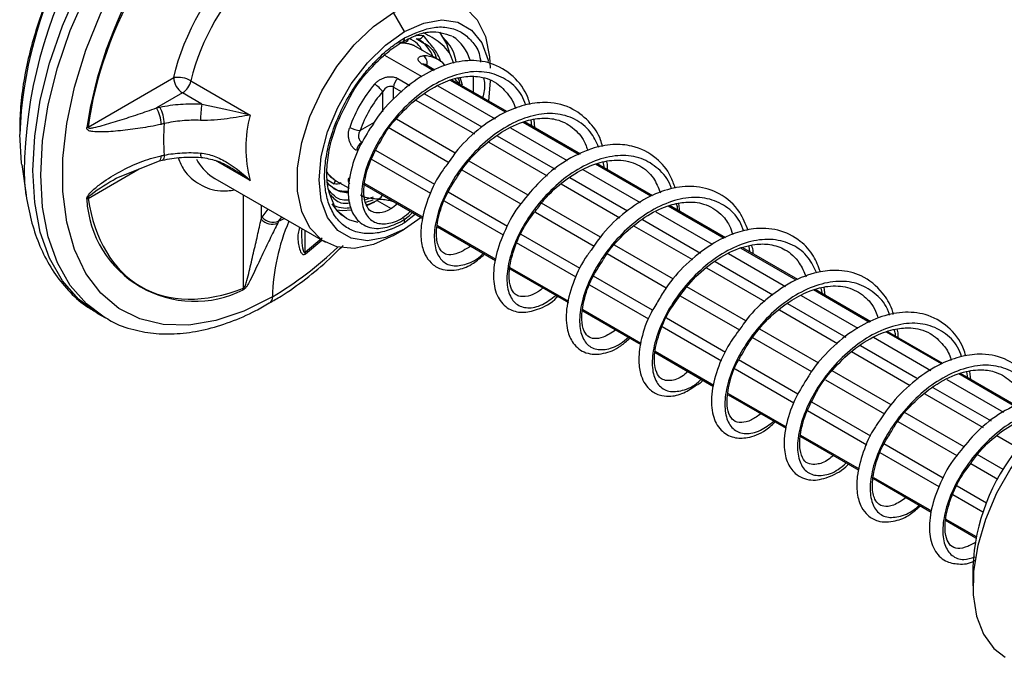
# Model space of a CAD drawing. Header units: millimetres. Extents: x 25 to 1092, y 25 to 838.
# Tile 31 of 60: x 204 to 267, y 766 to 807. Entities that reach past the tile are written whole.
import ezdxf

# ---------------------------------------------------------------- set-up
doc = ezdxf.new("R2010")
doc.units = ezdxf.units.MM
doc.header["$LTSCALE"] = 4

msp = doc.modelspace()

# ---------------------------------------------------------------- linework, layer by layer
for p, q in [((228.441, 806.054), (227.734, 807.278)), ((229.188, 805.815), (229.645, 805.804)), ((230.587, 804.26), (229.037, 805.155)), ((229.185, 805.61), (229.681, 805.316)), ((227.156, 804.55), (229.539, 803.174)), ((230.297, 803.542), (229.58, 803.955)), ((230.38, 803.582), (229.751, 803.945)), ((232.836, 803.222), (232.84, 802.162)), ((208.153, 799.933), (213.641, 803.101)), ((214.747, 802.896), (218.54, 800.706)), ((228.009, 803.048), (228.777, 802.605)), ((230.573, 802.577), (234.239, 800.461)), ((234.911, 800.878), (231.377, 802.918)), ((234.985, 800.924), (231.478, 802.948)), ((232.14, 802.609), (232.008, 803.109)), ((233.921, 802.889), (233.816, 801.598)), ((214.207, 802.122), (212.55, 801.165)), ((215.448, 801.405), (214.207, 802.122)), ((227.027, 802.2), (227.027, 800.914)), ((227.734, 802.491), (228.252, 802.192)), ((227.734, 801.723), (227.734, 802.491)), ((229.709, 802.067), (233.395, 799.939)), ((229.166, 801.664), (232.914, 799.501)), ((212.55, 801.165), (212.759, 801.211)), ((226.482, 800.228), (225.59, 799.713)), ((231.687, 798.26), (227.911, 800.44)), ((239.621, 798.159), (236.039, 800.227)), ((239.704, 798.199), (236.128, 800.264)), ((236.59, 799.997), (236.541, 800.387)), ((236.782, 799.886), (236.734, 800.41)), ((227.38, 799.93), (231.217, 797.714)), ((235.234, 799.887), (238.863, 797.791)), ((233.833, 798.971), (237.569, 796.814)), ((234.374, 799.374), (238.087, 797.23)), ((230.386, 796.245), (226.593, 798.435)), ((203.914, 797.527), (204.191, 795.571)), ((209.893, 796.636), (212.723, 797.771)), ((212.723, 797.771), (212.927, 797.816)), ((218.54, 796.516), (216.329, 797.793)), ((230.113, 795.687), (226.306, 797.885)), ((236.358, 795.563), (232.578, 797.745)), ((244.219, 795.504), (240.681, 797.547)), ((244.315, 795.538), (240.776, 797.581)), ((241.254, 797.304), (241.168, 797.706)), ((208.153, 795.36), (211.43, 797.252)), ((232.113, 797.197), (235.89, 795.017)), ((239.862, 797.215), (243.54, 795.091)), ((216.11, 796.749), (216.288, 796.638)), ((216.288, 796.638), (223.359, 792.556)), ((223.438, 796.599), (223.927, 796.291)), ((224.037, 796.494), (224.877, 796.009)), ((225.878, 796.229), (229.61, 794.075)), ((225.882, 796.315), (229.63, 794.152)), ((238.473, 796.292), (242.22, 794.128)), ((239.017, 796.693), (242.711, 794.561)), ((235.023, 793.568), (231.228, 795.759)), ((218.117, 789.606), (218.117, 795.582)), ((226.418, 795.445), (225.909, 795.263)), ((225.951, 795.113), (226.424, 795.282)), ((225.98, 794.892), (226.53, 795.154)), ((226.673, 795.234), (227.58, 794.711)), ((227.837, 795.097), (227.828, 795.103)), ((227.837, 795.097), (229.609, 794.074)), ((234.768, 793), (230.991, 795.181)), ((240.996, 792.886), (237.219, 795.066)), ((246.077, 794.52), (246.009, 795.035)), ((219.248, 794.929), (219.248, 794.031)), ((219.313, 794.16), (219.697, 794.67)), ((229.127, 794.353), (228.441, 793.805)), ((236.82, 794.48), (240.578, 792.31)), ((244.547, 794.51), (248.156, 792.427)), ((248.917, 792.793), (245.322, 794.868)), ((249, 792.833), (245.407, 794.907)), ((219.248, 794.031), (219.313, 794.16)), ((220.368, 793.904), (220.563, 794.17)), ((229.507, 794.134), (228.441, 793.397)), ((243.677, 794.003), (247.403, 791.852)), ((222.077, 791.892), (222.077, 793.296)), ((227.734, 792.989), (228.441, 793.397)), ((230.543, 793.536), (234.265, 791.387)), ((230.543, 793.536), (234.265, 791.387)), ((230.556, 793.617), (234.274, 791.471)), ((243.147, 793.594), (246.878, 791.439)), ((223.147, 792.81), (222.077, 791.892)), ((222.084, 791.813), (223.141, 792.682)), ((239.424, 790.312), (235.619, 792.509)), ((239.695, 790.871), (235.904, 793.06)), ((241.418, 791.826), (245.199, 789.643)), ((245.669, 790.188), (241.889, 792.37)), ((249.189, 791.83), (252.855, 789.714)), ((253.532, 790.128), (250.015, 792.159)), ((253.628, 790.161), (250.117, 792.188)), ((250.555, 791.935), (250.509, 792.302)), ((248.336, 791.314), (252.035, 789.178)), ((235.183, 790.857), (238.93, 788.694)), ((235.183, 790.857), (238.93, 788.694)), ((235.185, 790.945), (238.949, 788.772)), ((247.781, 790.918), (251.522, 788.759)), ((244.33, 788.196), (240.533, 790.388)), ((244.081, 787.624), (240.302, 789.805)), ((250.3, 787.515), (246.526, 789.694)), ((258.226, 787.418), (254.629, 789.495)), ((258.308, 787.46), (254.736, 789.522)), ((255.219, 789.242), (255.138, 789.622)), ((255.391, 789.143), (255.314, 789.666)), ((246.101, 789.122), (249.888, 786.936)), ((253.847, 789.141), (257.48, 787.044)), ((239.848, 788.164), (243.575, 786.013)), ((239.848, 788.164), (243.574, 786.013)), ((239.861, 788.245), (243.585, 786.095)), ((252.455, 788.22), (256.188, 786.065)), ((252.98, 788.632), (256.706, 786.481)), ((208.757, 787.995), (209.266, 787.701)), ((249.005, 785.497), (245.213, 787.686)), ((248.741, 784.934), (244.933, 787.132)), ((254.98, 784.813), (251.2, 786.995)), ((262.831, 784.76), (259.314, 786.79)), ((262.924, 784.795), (259.411, 786.823)), ((250.724, 786.453), (254.512, 784.267)), ((258.486, 786.464), (262.168, 784.338)), ((244.496, 785.57), (248.259, 783.397)), ((257.081, 785.55), (260.839, 783.38)), ((257.652, 785.936), (261.337, 783.808)), ((244.496, 785.481), (248.241, 783.319)), ((244.496, 785.481), (248.241, 783.319)), ((253.641, 782.82), (249.84, 785.014)), ((253.39, 782.25), (249.613, 784.43)), ((259.612, 782.139), (255.829, 784.323)), ((264.521, 783.873), (264.474, 784.247)), ((264.714, 783.761), (264.661, 784.277)), ((255.41, 783.749), (259.198, 781.562)), ((263.176, 783.756), (266.804, 781.661)), ((267.55, 782.036), (263.948, 784.115)), ((267.632, 782.077), (264.033, 784.155)), ((262.292, 783.257), (266.014, 781.108)), ((249.169, 782.783), (252.889, 780.636)), ((249.169, 782.783), (252.889, 780.635)), ((249.181, 782.865), (252.898, 780.719)), ((261.769, 782.843), (265.503, 780.688)), ((258.048, 779.561), (254.251, 781.753)), ((258.315, 780.122), (254.525, 782.31)), ((264.29, 779.439), (260.512, 781.619)), ((260.041, 781.075), (263.823, 778.892)), ((253.797, 780.112), (257.545, 777.948)), ((253.797, 780.111), (257.544, 777.948)), ((253.798, 780.2), (257.564, 778.026)), ((266.387, 780.177), (267.762, 779.383)), ((262.959, 777.441), (259.154, 779.638)), ((262.693, 776.879), (258.92, 779.058)), ((266.797, 777.991), (265.136, 778.95)), ((264.72, 778.374), (266.444, 777.379)), ((258.481, 777.408), (262.189, 775.267)), ((258.481, 777.407), (262.189, 775.267)), ((258.492, 777.49), (262.196, 775.352)), ((265.721, 775.847), (263.835, 776.935)), ((265.5, 775.259), (263.564, 776.377)), ((263.116, 774.82), (265.065, 773.695)), ((263.097, 774.743), (265.049, 773.616)), ((263.097, 774.742), (265.049, 773.616)), ((264.857, 771.763), (264.857, 770.539))]:
    msp.add_line(p, q)
at = {"flags": 128}
for points in [[(208.757, 787.995), (208.756, 787.996), (207.536, 788.898), (206.508, 790.081), (205.69, 791.524), (205.095, 793.204), (204.735, 795.091), (204.614, 797.152), (204.735, 799.354), (205.095, 801.657), (205.69, 804.023), (206.508, 806.412), (207.536, 808.781), (208.756, 811.091), (210.147, 813.303), (211.685, 815.377), (213.344, 817.28), (215.095, 818.978), (216.91, 820.442), (218.756, 821.647)], [(209.184, 787.749), (208.046, 788.604), (207.018, 789.787), (206.2, 791.23), (205.605, 792.91), (205.244, 794.796), (205.123, 796.858), (205.244, 799.06), (205.605, 801.363), (206.2, 803.729), (207.018, 806.117), (208.046, 808.487), (209.265, 810.797), (210.656, 813.008), (212.194, 815.083), (213.853, 816.986), (215.605, 818.684), (217.419, 820.148), (219.265, 821.353)], [(219.972, 789.061), (218.138, 788.147), (216.338, 787.54), (214.606, 787.251), (212.973, 787.286), (211.472, 787.643), (210.128, 788.316), (208.968, 789.293), (208.013, 790.555), (207.281, 792.08), (206.785, 793.837), (206.534, 795.796), (206.534, 797.919), (206.785, 800.166), (207.281, 802.497), (208.013, 804.866), (208.968, 807.232), (210.128, 809.548), (211.472, 811.772), (212.973, 813.863), (214.606, 815.782), (216.338, 817.493), (218.138, 818.964), (219.972, 820.168)], [(227.734, 807.278), (229.02, 807.865), (230.25, 808.113), (231.37, 808.013), (232.332, 807.569), (233.092, 806.799), (233.618, 805.738), (233.887, 804.433), (233.921, 803.705)], [(227.734, 792.989), (226.447, 792.402), (225.217, 792.154), (224.097, 792.254), (223.136, 792.698), (222.375, 793.468), (221.849, 794.529), (221.58, 795.834), (221.58, 797.328), (221.849, 798.944), (222.375, 800.613), (223.136, 802.26), (224.097, 803.814), (225.217, 805.208), (226.447, 806.38), (227.734, 807.278)], [(228.441, 806.054), (229.66, 806.599), (230.819, 806.799), (231.858, 806.645), (232.725, 806.144), (233.378, 805.321), (233.784, 804.218), (233.803, 804.125)], [(228.441, 793.397), (227.221, 792.852), (226.063, 792.651), (225.024, 792.805), (224.156, 793.306), (223.503, 794.129), (223.098, 795.233), (222.961, 796.562), (223.098, 798.049), (223.503, 799.621), (224.156, 801.197), (225.024, 802.7), (226.063, 804.054), (227.221, 805.191), (228.441, 806.054)], [(231.331, 804.637), (231.136, 805.277), (230.706, 806.022)], [(228.335, 805.415), (228.337, 805.416), (228.341, 805.419)], [(203.914, 797.527), (203.9, 797.625), (203.774, 799.467)], [(213.038, 798.137), (213.031, 798.025), (213.014, 797.934), (212.987, 797.867), (212.952, 797.827), (212.928, 797.816)], [(212.724, 797.771), (212.749, 797.783), (212.785, 797.823), (212.812, 797.891), (212.83, 797.982), (212.838, 798.094)], [(204.191, 795.571), (204.068, 796.798), (204.055, 797.04)], [(223.46, 797.039), (223.527, 796.946), (223.916, 796.571)], [(223.994, 795.942), (223.628, 796.219), (223.467, 796.394)], [(223.89, 796.002), (224.195, 795.87), (224.828, 795.766)], [(224.815, 795.692), (224.337, 795.788), (223.994, 795.942)], [(224.713, 794.084), (224.159, 794.531), (223.804, 795.024)], [(224.08, 794.622), (224.455, 794.585), (225.032, 794.623)], [(225.455, 793.812), (224.922, 793.977), (224.713, 794.084)], [(268.331, 779.574), (267.274, 778.081), (266.375, 776.47), (265.665, 774.796), (265.168, 773.116), (264.902, 771.487), (264.875, 769.965), (265.088, 768.601), (265.534, 767.443), (266.198, 766.528), (266.928, 765.96)]]:
    msp.add_lwpolyline(points, dxfattribs=at)
for centre, radius, start, end in [((233.794, 796.686), 29.741, 122.42451, 179.31676), ((231.038, 798.321), 27.289, 127.80727, 177.59355), ((235.439, 795.685), 27.693, 128.76779, 171.23221), ((228.815, 799.509), 14.47, 133.53471, 166.46529), ((229.324, 805.923), 0.342, 245.98475, 339.60218), ((229.966, 803.427), 2.787, 16.39812, 56.21704), ((228.249, 803.197), 2.114, 79.69836, 94.75821), ((228.284, 805.79), 0.464, 268.64911, 337.08043), ((228.189, 805.621), 0.253, 307.03356, 5.503), ((228.201, 803.694), 2.184, 20.40745, 58.19036), ((229.71, 802.748), 1.746, 41.66157, 91.67614), ((229.332, 804.039), 0.56, 343.22971, 54.35622), ((229.654, 803.762), 0.207, 62.07933, 110.98089), ((213.89, 801.361), 1.758, 60.78813, 98.13223), ((214.869, 803.157), 1.229, 182.60548, 237.39452), ((213.525, 803.174), 1.253, 302.9246, 347.18276), ((232.934, 797.131), 8.484, 139.15825, 160.84175), ((225.729, 801.329), 1.563, 33.87883, 59.77448), ((228.516, 802.451), 0.783, 130.36585, 177.06818), ((222.394, 800.299), 7.033, 170.95194, 179.48804), ((210.603, 800.067), 2.235, 1.06786, 29.41969), ((210.746, 800.112), 2.293, 1.04692, 28.62436), ((226.428, 798.611), 8.161, 165.12728, 194.87272), ((223.977, 799.146), 10.985, 174.73165, 185.26835), ((207.864, 800.686), 0.807, 284.7884, 290.95894), ((225.696, 801.273), 1.563, 240.23052, 266.11409), ((226.118, 798.298), 0.783, 122.9312, 169.63468), ((215.893, 798.199), 0.537, 172.60896, 202.5784), ((217.959, 799.422), 3.25, 208.48013, 235.33149), ((224.085, 796.862), 0.336, 215.99811, 239.93757), ((223.391, 796.568), 0.604, 332.71399, 357.00524), ((226.482, 797.186), 1.822, 240.60718, 271.07929), ((207.617, 796.059), 0.881, 300.96663, 307.47355), ((214.976, 795.684), 6.916, 183.14645, 296.8428), ((226.674, 795.68), 0.353, 243.4116, 342.68369), ((219.952, 794.646), 0.935, 221.1365, 292.29164), ((220.018, 794.765), 0.929, 220.66032, 292.12578), ((233.006, 788.764), 13.038, 156.78132, 178.69104), ((216.367, 802.705), 9.667, 294.45055, 296.80098), ((227.75, 793.785), 0.692, 1.66971, 24.3839), ((208.452, 808.535), 22.626, 300.60602, 313.93084), ((221.478, 791.796), 0.607, 1.61509, 9.07766), ((217.363, 789.705), 0.76, 345.36302, 352.54077), ((219.485, 789.039), 0.488, 307.00283, 2.62783), ((277.731, 771.221), 12.885, 140.34815, 177.58863)]:
    msp.add_arc(centre, radius, start, end)
for points, knots in [([(218.117, 817.192), (215.624, 815.276), (213.323, 812.581), (209.749, 806.391), (208.566, 803.051), (208.153, 799.933)], [0, 0, 0, 0, 0.5, 0.5, 1, 1, 1, 1]), ([(207.361, 811.895), (206.978, 811.197), (206.44, 810.216), (205.765, 808.722), (205.246, 807.436), (204.73, 805.901), (204.3, 804.301), (203.983, 802.655), (203.789, 801.059), (203.779, 800.048), (203.774, 799.568)], [0, 0, 0, 0, 0.173414, 0.243952, 0.36047, 0.48058, 0.608565, 0.741153, 0.87713, 1, 1, 1, 1]), ([(228.441, 805.645), (229.086, 805.939), (230.078, 806.39), (231.271, 806.34), (232.096, 806.053), (232.743, 805.473), (233.21, 804.85), (233.285, 804.285), (233.311, 804.088)], [0, 0, 0, 0, 0.288663, 0.444055, 0.602745, 0.761435, 0.916827, 1, 1, 1, 1]), ([(228.337, 805.416), (228.636, 805.569), (229.232, 805.874), (230.354, 806.148), (231.02, 805.924), (231.462, 805.775)], [0, 0, 0, 0, 0.25286, 0.503735, 1, 1, 1, 1]), ([(231.589, 804.001), (231.566, 804.078), (231.402, 804.635), (230.767, 805.389), (230.01, 805.779), (229.631, 805.975)], [0, 0, 0, 0, 0.074686, 0.536648, 1, 1, 1, 1]), ([(230.755, 804.111), (230.726, 804.197), (230.604, 804.564), (230.316, 804.991), (229.94, 805.423), (229.744, 805.676), (229.645, 805.804)], [0, 0, 0, 0, 0.122072, 0.516631, 0.756313, 1, 1, 1, 1]), ([(231.747, 804.099), (231.704, 804.302), (231.555, 804.995), (231.119, 805.454), (230.81, 805.778)], [0, 0, 0, 0, 0.291855, 1, 1, 1, 1]), ([(228.441, 793.805), (228.378, 793.77), (228.253, 793.699), (228.066, 793.604), (227.879, 793.515), (227.693, 793.436), (227.406, 793.325), (227.022, 793.208), (226.544, 793.12), (226.079, 793.096), (225.476, 793.155), (224.79, 793.402), (224.124, 793.964), (223.648, 794.75), (223.373, 795.695), (223.286, 796.749), (223.373, 797.905), (223.648, 799.167), (224.124, 800.502), (224.79, 801.833), (225.476, 802.872), (226.078, 803.627), (226.544, 804.141), (227.022, 804.605), (227.447, 804.965), (227.817, 805.244), (228.128, 805.458), (228.337, 805.583), (228.441, 805.645)], [0, 0, 0, 0, 0.011674, 0.023326, 0.034972, 0.046628, 0.058309, 0.089194, 0.120101, 0.152274, 0.184469, 0.250118, 0.315768, 0.380053, 0.441772, 0.500003, 0.558234, 0.619953, 0.684238, 0.749887, 0.815537, 0.847709, 0.879904, 0.910789, 0.941696, 0.961138, 0.980548, 1, 1, 1, 1]), ([(224.869, 801.705), (224.896, 801.762), (225.269, 802.556), (226.151, 803.61), (227.324, 804.762), (227.992, 805.194), (228.337, 805.416)], [0, 0, 0, 0, 0.035177, 0.483124, 0.733214, 1, 1, 1, 1]), ([(228.436, 805.299), (228.348, 805.331), (228.256, 805.365), (228.155, 805.352), (228.151, 805.352)], [0, 0, 0, 0, 0.9635295, 1, 1, 1, 1]), ([(228.993, 805.175), (228.98, 805.18), (228.954, 805.19), (228.906, 805.207), (228.849, 805.225), (228.784, 805.242), (228.71, 805.26), (228.655, 805.271), (228.627, 805.276)], [0, 0, 0, 0, 0.1509813, 0.3076987, 0.4705904, 0.6400466, 0.816414, 1, 1, 1, 1]), ([(229.58, 804.841), (229.482, 804.993), (229.256, 805.341), (228.908, 805.512), (228.712, 805.609)], [0, 0, 0, 0, 0.434385, 1, 1, 1, 1]), ([(229.062, 805.14), (229.049, 805.148), (229.026, 805.161), (229.002, 805.17), (228.993, 805.175)], [0, 0, 0, 0, 0.5713813, 1, 1, 1, 1]), ([(229.681, 805.316), (229.751, 805.277), (230.06, 805.106), (230.37, 804.741), (230.454, 804.401), (230.473, 804.326)], [0, 0, 0, 0, 0.187068, 0.819211, 1, 1, 1, 1]), ([(229.58, 803.955), (229.56, 803.967), (229.521, 803.991), (229.47, 804.028), (229.425, 804.067), (229.387, 804.106), (229.342, 804.164), (229.306, 804.242), (229.307, 804.328), (229.348, 804.401), (229.423, 804.453), (229.527, 804.487), (229.614, 804.492), (229.659, 804.494)], [0, 0, 0, 0, 0.050107, 0.099706, 0.149267, 0.199263, 0.250153, 0.373228, 0.499625, 0.622583, 0.749454, 0.873019, 1, 1, 1, 1]), ([(236.471, 801.39), (236.433, 801.523), (236.226, 802.239), (235.439, 803.271), (234.069, 804.094), (232.514, 804.264), (230.977, 803.945), (229.392, 803.177), (227.897, 801.974), (226.882, 800.902), (226.509, 800.273), (226.46, 800.191)], [0, 0, 0, 0, 0.033208, 0.178818, 0.328295, 0.455364, 0.579313, 0.70812, 0.844646, 0.979581, 1, 1, 1, 1]), ([(236.202, 801.346), (236.123, 801.554), (235.872, 802.217), (235.078, 802.959), (233.903, 803.488), (232.508, 803.519), (231.024, 803.08), (229.551, 802.215), (228.197, 801.012), (227.065, 799.583), (226.229, 798.062), (225.742, 796.595), (225.631, 795.313), (225.884, 794.342), (226.458, 793.771), (227.292, 793.684), (228.12, 793.942), (228.639, 794.388), (228.811, 794.535)], [0, 0, 0, 0, 0.030376, 0.0972485, 0.1640408, 0.2311082, 0.2979552, 0.3647621, 0.4318364, 0.4986616, 0.5654867, 0.632561, 0.6993679, 0.7662149, 0.8332824, 0.9000746, 0.9669471, 1, 1, 1, 1]), ([(226.952, 799.121), (226.988, 799.191), (227.266, 799.735), (228.101, 800.743), (229.408, 801.97), (230.812, 802.799), (232.085, 803.184), (233.025, 803.214), (233.759, 803.049), (234.455, 802.717), (235.058, 802.077), (235.465, 801.482), (235.538, 801.12), (235.539, 801.117)], [0, 0, 0, 0, 0.0189767, 0.1468056, 0.2802499, 0.4186925, 0.5292388, 0.63084, 0.7017414, 0.7813234, 0.9027388, 0.9991886, 1, 1, 1, 1]), ([(226.516, 802.68), (226.54, 802.706), (226.587, 802.758), (226.665, 802.829), (226.747, 802.895), (226.864, 802.975), (227.022, 803.058), (227.227, 803.128), (227.438, 803.164), (227.625, 803.163), (227.779, 803.139), (227.903, 803.103), (227.973, 803.067), (228.009, 803.048)], [0, 0, 0, 0, 0.063967, 0.126738, 0.188665, 0.250113, 0.376842, 0.499722, 0.62618, 0.749367, 0.833814, 0.916627, 1, 1, 1, 1]), ([(227.734, 802.491), (227.638, 802.547), (227.502, 802.558), (227.237, 802.46), (227.113, 802.349), (227.027, 802.2)], [0, 0, 0, 0, 0.5, 0.5, 1, 1, 1, 1]), ([(232.147, 802.562), (232.122, 802.577), (232.07, 802.61), (231.978, 802.683), (231.875, 802.778), (231.77, 802.891), (231.706, 802.97), (231.676, 803.008)], [0, 0, 0, 0, 0.167881, 0.353449, 0.558398, 0.786295, 1, 1, 1, 1]), ([(231.969, 802.693), (231.968, 802.731), (231.966, 802.874), (231.917, 802.987), (231.881, 803.07)], [0, 0, 0, 0, 0.266252, 1, 1, 1, 1]), ([(233.494, 803.086), (233.527, 802.957), (233.62, 802.599), (233.508, 802.123), (233.437, 801.817)], [0, 0, 0, 0, 0.3587455, 1, 1, 1, 1]), ([(212.759, 801.211), (213.188, 801.304), (213.638, 801.367), (214.539, 801.432), (214.992, 801.434), (215.448, 801.405)], [0, 0, 0, 0, 0.5, 0.5, 1, 1, 1, 1]), ([(215.448, 801.405), (215.719, 801.338), (215.988, 801.279), (216.524, 801.164), (216.791, 801.107), (217.568, 800.939), (218.064, 800.827), (218.54, 800.706)], [0, 0, 0, 0, 0.25, 0.25, 0.5, 0.5, 1, 1, 1, 1]), ([(223.857, 795.105), (223.736, 795.384), (223.485, 795.965), (223.427, 797.146), (223.59, 798.517), (224.014, 800.069), (224.575, 801.142), (224.869, 801.705)], [0, 0, 0, 0, 0.183967, 0.382394, 0.557614, 0.767941, 1, 1, 1, 1]), ([(241.118, 798.679), (241.081, 798.826), (240.936, 799.41), (240.324, 800.273), (239.216, 801.209), (237.76, 801.578), (236.296, 801.43), (234.843, 800.927), (233.317, 799.964), (232.005, 798.761), (231.411, 797.9), (231.2, 797.593)], [0, 0, 0, 0, 0.0361936, 0.1439915, 0.2723055, 0.4219361, 0.5331025, 0.6394941, 0.7817076, 0.9222956, 1, 1, 1, 1]), ([(208.153, 799.933), (208.145, 799.902), (208.161, 799.884), (208.214, 799.866), (208.249, 799.865), (208.361, 799.871), (208.445, 799.886), (208.702, 799.939), (208.883, 799.988), (209.432, 800.141), (209.811, 800.257), (210.579, 800.496), (210.967, 800.62), (211.751, 800.881), (212.148, 801.017), (212.55, 801.165)], [0, 0, 0, 0, 0.03125, 0.03125, 0.0625, 0.0625, 0.125, 0.125, 0.25, 0.25, 0.5, 0.5, 0.75, 0.75, 1, 1, 1, 1]), ([(218.54, 800.706), (218.088, 800.629), (217.598, 800.541), (216.803, 800.433), (216.524, 800.401), (215.953, 800.358), (215.662, 800.347), (215.361, 800.362)], [0, 0, 0, 0, 0.5, 0.5, 0.75, 0.75, 1, 1, 1, 1]), ([(240.892, 798.635), (240.724, 798.982), (240.35, 799.758), (239.369, 800.502), (238.11, 800.865), (236.675, 800.736), (235.18, 800.149), (233.737, 799.159), (232.447, 797.866), (231.404, 796.393), (230.682, 794.873), (230.319, 793.453), (230.33, 792.263), (230.698, 791.418), (231.368, 790.992), (232.264, 791.079), (233.016, 791.387), (233.421, 791.779), (233.483, 791.838)], [0, 0, 0, 0, 0.054353, 0.1212108, 0.1877942, 0.2544577, 0.3213017, 0.3878742, 0.4545667, 0.5213899, 0.5879551, 0.6546802, 0.7214758, 0.7880374, 0.8547986, 0.9215598, 0.9881213, 1, 1, 1, 1]), ([(212.838, 800.109), (212.381, 800.005), (211.935, 799.925), (211.065, 799.794), (210.64, 799.742), (209.81, 799.66), (209.406, 799.628), (208.827, 799.617), (208.638, 799.618), (208.372, 799.651), (208.285, 799.667), (208.17, 799.717), (208.133, 799.739), (208.079, 799.803), (208.062, 799.849), (208.07, 799.906)], [0, 0, 0, 0, 0.25, 0.25, 0.5, 0.5, 0.75, 0.75, 0.875, 0.875, 0.9375, 0.9375, 0.96875, 0.96875, 1, 1, 1, 1]), ([(215.361, 800.362), (214.967, 800.38), (214.575, 800.371), (213.798, 800.302), (213.409, 800.241), (213.038, 800.154)], [0, 0, 0, 0, 0.5, 0.5, 1, 1, 1, 1]), ([(226.46, 800.191), (226.168, 799.744), (225.515, 798.743), (224.936, 797.126), (224.758, 795.648), (224.986, 794.545), (225.574, 793.702), (226.608, 793.322), (227.728, 793.623), (228.529, 794.023), (228.913, 794.432), (228.94, 794.461)], [0, 0, 0, 0, 0.1094104, 0.2448903, 0.3869415, 0.504141, 0.6089919, 0.7398929, 0.8660145, 0.9904885, 1, 1, 1, 1]), ([(231.725, 796.588), (231.874, 796.835), (232.318, 797.574), (233.391, 798.708), (234.835, 799.802), (236.28, 800.412), (237.502, 800.554), (238.556, 800.357), (239.42, 799.782), (239.982, 799.064), (240.141, 798.528), (240.171, 798.426)], [0, 0, 0, 0, 0.067556, 0.20255, 0.342849, 0.486282, 0.599369, 0.702417, 0.844, 0.970318, 1, 1, 1, 1]), ([(225.347, 798.438), (225.327, 798.451), (225.287, 798.476), (225.229, 798.522), (225.173, 798.574), (225.121, 798.633), (225.047, 798.728), (224.962, 798.874), (224.888, 799.074), (224.845, 799.287), (224.838, 799.501), (224.86, 799.714), (224.9, 799.848), (224.92, 799.916)], [0, 0, 0, 0, 0.050107, 0.099706, 0.149267, 0.199263, 0.250153, 0.373228, 0.499625, 0.622583, 0.749454, 0.873019, 1, 1, 1, 1]), ([(225.59, 799.713), (225.548, 799.639), (225.517, 799.561), (225.485, 799.408), (225.483, 799.331), (225.518, 799.123), (225.596, 799.01), (225.692, 798.955)], [0, 0, 0, 0, 0.25, 0.25, 0.5, 0.5, 1, 1, 1, 1]), ([(227.981, 795.015), (227.834, 794.894), (227.413, 794.55), (226.813, 794.41), (226.324, 794.477), (226.036, 794.728), (225.792, 795.451), (225.85, 796.519), (226.202, 797.795), (226.716, 798.703), (226.952, 799.121)], [0, 0, 0, 0, 0.066228, 0.189737, 0.310405, 0.464379, 0.595369, 0.726836, 0.874255, 1, 1, 1, 1]), ([(245.779, 796.023), (245.688, 796.278), (245.422, 797.027), (244.547, 798.073), (243.215, 798.756), (241.753, 798.865), (240.283, 798.575), (238.67, 797.783), (237.099, 796.538), (236.288, 795.517), (235.898, 795.026)], [0, 0, 0, 0, 0.067634, 0.198351, 0.356686, 0.46523, 0.581191, 0.728634, 0.869543, 1, 1, 1, 1]), ([(213.038, 798.137), (213.41, 798.211), (213.79, 798.259), (214.567, 798.303), (214.968, 798.299), (215.361, 798.269)], [0, 0, 0, 0, 0.5, 0.5, 1, 1, 1, 1]), ([(215.361, 798.269), (215.662, 798.245), (215.953, 798.172), (216.524, 797.961), (216.803, 797.823), (217.598, 797.351), (218.088, 796.957), (218.54, 796.516)], [0, 0, 0, 0, 0.25, 0.25, 0.5, 0.5, 1, 1, 1, 1]), ([(245.544, 795.971), (245.525, 796.038), (245.363, 796.584), (244.719, 797.303), (243.639, 797.997), (242.297, 798.186), (240.834, 797.902), (239.343, 797.172), (237.939, 796.07), (236.724, 794.701), (235.78, 793.197), (235.174, 791.695), (234.938, 790.336), (235.07, 789.251), (235.545, 788.538), (236.303, 788.283), (237.203, 788.457), (237.846, 788.933), (238.14, 789.15)], [0, 0, 0, 0, 0.00924, 0.075857, 0.142674, 0.20949, 0.276107, 0.342959, 0.409739, 0.47636, 0.543239, 0.609987, 0.676615, 0.743514, 0.810233, 0.876872, 0.943785, 1, 1, 1, 1]), ([(208.07, 795.304), (208.062, 795.353), (208.079, 795.413), (208.135, 795.523), (208.172, 795.575), (208.288, 795.72), (208.376, 795.807), (208.644, 796.056), (208.832, 796.203), (209.409, 796.624), (209.814, 796.873), (210.642, 797.321), (211.066, 797.519), (211.935, 797.855), (212.38, 797.995), (212.838, 798.094)], [0, 0, 0, 0, 0.03125, 0.03125, 0.0625, 0.0625, 0.125, 0.125, 0.25, 0.25, 0.5, 0.5, 0.75, 0.75, 1, 1, 1, 1]), ([(212.927, 797.816), (213.327, 797.887), (214.132, 798.03), (214.975, 798.006), (215.398, 797.993)], [0, 0, 0, 0, 0.4979632, 1, 1, 1, 1]), ([(213.923, 797.957), (214.038, 797.692), (214.359, 796.948), (215.288, 796.212), (216.411, 795.771), (217.241, 795.87), (217.553, 795.907)], [0, 0, 0, 0, 0.1754392, 0.4925285, 0.8096178, 1, 1, 1, 1]), ([(215.398, 797.993), (215.723, 797.941), (216.397, 797.833), (216.982, 797.514), (217.286, 797.349)], [0, 0, 0, 0, 0.481884, 1, 1, 1, 1]), ([(231.2, 797.593), (231.038, 797.381), (230.48, 796.65), (229.874, 795.291), (229.479, 793.816), (229.46, 792.639), (229.691, 791.799), (230.126, 791.179), (230.852, 790.723), (231.827, 790.738), (232.773, 791.094), (233.323, 791.584), (233.56, 791.794)], [0, 0, 0, 0, 0.053759, 0.184804, 0.316252, 0.422209, 0.522715, 0.595654, 0.682099, 0.814301, 0.920233, 1, 1, 1, 1]), ([(236.832, 794.555), (237.01, 794.803), (237.532, 795.529), (238.642, 796.513), (239.928, 797.322), (241.183, 797.77), (242.413, 797.877), (243.522, 797.531), (244.378, 796.807), (244.696, 796.05), (244.834, 795.721)], [0, 0, 0, 0, 0.074101, 0.217171, 0.350466, 0.46059, 0.588305, 0.742869, 0.888315, 1, 1, 1, 1]), ([(241.44, 797.197), (241.447, 797.318), (241.457, 797.509), (241.404, 797.667), (241.384, 797.725)], [0, 0, 0, 0, 0.633602, 1, 1, 1, 1]), ([(204.064, 797.124), (204.068, 796.947), (204.082, 796.194), (204.271, 794.941), (204.641, 793.385), (205.2, 791.939), (205.936, 790.615), (206.868, 789.451), (207.797, 788.577), (208.47, 788.199), (208.712, 788.063)], [0, 0, 0, 0, 0.043902, 0.186319, 0.329913, 0.474481, 0.619982, 0.766805, 0.916123, 1, 1, 1, 1]), ([(217.252, 797.356), (217.324, 797.318), (217.784, 797.078), (218.194, 796.774), (218.54, 796.516)], [0, 0, 0, 0, 0.155681, 1, 1, 1, 1]), ([(223.478, 797.012), (223.544, 796.913), (223.658, 796.743), (223.834, 796.651), (223.907, 796.612)], [0, 0, 0, 0, 0.579685, 1, 1, 1, 1]), ([(208.153, 795.36), (208.152, 795.364), (208.15, 795.371), (208.151, 795.384), (208.156, 795.398), (208.167, 795.421), (208.226, 795.506), (208.806, 796.007), (209.415, 796.346), (209.96, 796.65)], [0, 0, 0, 0, 0.006144, 0.012253, 0.018771, 0.026068, 0.043942, 0.144675, 1, 1, 1, 1]), ([(223.916, 796.571), (223.938, 796.556), (223.978, 796.53), (224.028, 796.5), (224.051, 796.486)], [0, 0, 0, 0, 0.544576, 1, 1, 1, 1]), ([(224.92, 796.287), (224.886, 796.363), (224.817, 796.516), (224.858, 796.659), (224.935, 796.696), (224.959, 796.707)], [0, 0, 0, 0, 0.408189, 0.815398, 1, 1, 1, 1]), ([(232.678, 792.303), (232.343, 792.098), (231.725, 791.721), (231.135, 791.748), (230.856, 791.893), (230.567, 792.28), (230.418, 793.15), (230.644, 794.425), (231.098, 795.652), (231.571, 796.358), (231.725, 796.588)], [0, 0, 0, 0, 0.152212, 0.280468, 0.388033, 0.495809, 0.638321, 0.78873, 0.930956, 1, 1, 1, 1]), ([(224.906, 795.257), (224.747, 795.249), (224.166, 795.22), (223.805, 795.641), (223.543, 795.946)], [0, 0, 0, 0, 0.274452, 1, 1, 1, 1]), ([(223.685, 795.594), (223.885, 795.376), (224.214, 795.018), (224.739, 795.059), (224.945, 795.075)], [0, 0, 0, 0, 0.607392, 1, 1, 1, 1]), ([(224.855, 795.821), (224.755, 795.814), (224.444, 795.792), (224.121, 795.859), (223.938, 795.995), (223.896, 796.026)], [0, 0, 0, 0, 0.270495, 0.833278, 1, 1, 1, 1]), ([(250.442, 793.325), (250.284, 793.718), (249.886, 794.707), (248.728, 795.725), (247.211, 796.191), (245.672, 796.089), (244.107, 795.536), (242.554, 794.527), (241.266, 793.331), (240.666, 792.452), (240.439, 792.118)], [0, 0, 0, 0, 0.104238, 0.261605, 0.396646, 0.520865, 0.646575, 0.779292, 0.916339, 1, 1, 1, 1]), ([(208.153, 795.36), (208.566, 792.72), (209.749, 790.745), (213.323, 788.682), (215.624, 788.644), (218.117, 789.606)], [0, 0, 0, 0, 0.5, 0.5, 1, 1, 1, 1]), ([(224.713, 794.084), (224.406, 794.284), (224.046, 794.519), (223.882, 795.029), (223.857, 795.105)], [0, 0, 0, 0, 0.850504, 1, 1, 1, 1]), ([(225.994, 794.963), (226.08, 794.985), (226.348, 795.054), (226.62, 795.212), (226.805, 795.319)], [0, 0, 0, 0, 0.32021, 1, 1, 1, 1]), ([(226.67, 795.321), (226.721, 795.321), (226.82, 795.32), (226.999, 795.309), (227.181, 795.289), (227.355, 795.261), (227.513, 795.225), (227.648, 795.183), (227.757, 795.14), (227.812, 795.111), (227.838, 795.097)], [0, 0, 0, 0, 0.168395, 0.324633, 0.467649, 0.596812, 0.713598, 0.818806, 0.913951, 1, 1, 1, 1]), ([(235.898, 795.026), (235.887, 795.014), (235.448, 794.502), (234.844, 793.322), (234.218, 791.674), (234.071, 790.175), (234.337, 789.016), (235.031, 788.24), (235.99, 787.985), (237.019, 788.236), (237.83, 788.62), (238.246, 789.071), (238.257, 789.082)], [0, 0, 0, 0, 0.003321, 0.133571, 0.266954, 0.399541, 0.527551, 0.644948, 0.744609, 0.857187, 0.996346, 1, 1, 1, 1]), ([(250.176, 793.263), (250.095, 793.478), (249.841, 794.149), (249.044, 794.898), (247.868, 795.426), (246.473, 795.457), (244.989, 795.018), (243.517, 794.152), (242.163, 792.95), (241.03, 791.521), (240.195, 790), (239.707, 788.533), (239.597, 787.251), (239.85, 786.28), (240.424, 785.709), (241.258, 785.622), (242.085, 785.88), (242.605, 786.326), (242.776, 786.473)], [0, 0, 0, 0, 0.031438, 0.098237, 0.164956, 0.23195, 0.298724, 0.365458, 0.432459, 0.499211, 0.565963, 0.632964, 0.699697, 0.766471, 0.833465, 0.900184, 0.966983, 1, 1, 1, 1]), ([(241.041, 791.222), (241.171, 791.441), (241.583, 792.138), (242.606, 793.241), (243.984, 794.324), (245.332, 794.944), (246.569, 795.183), (247.719, 795.057), (248.618, 794.505), (249.222, 793.784), (249.399, 793.249), (249.463, 793.056)], [0, 0, 0, 0, 0.060351, 0.191524, 0.330834, 0.464805, 0.562528, 0.688761, 0.84088, 0.942474, 1, 1, 1, 1]), ([(245.936, 794.602), (245.935, 794.65), (245.934, 794.801), (245.882, 794.922), (245.847, 795.004)], [0, 0, 0, 0, 0.318371, 1, 1, 1, 1]), ([(223.927, 794.906), (224.122, 794.836), (224.461, 794.716), (224.847, 794.755), (225.01, 794.771)], [0, 0, 0, 0, 0.5761341, 1, 1, 1, 1]), ([(237.304, 789.632), (237.206, 789.549), (236.859, 789.256), (236.251, 789.053), (235.783, 789.061), (235.534, 789.203), (235.318, 789.448), (235.12, 789.991), (235.127, 791.033), (235.53, 792.412), (236.131, 793.673), (236.664, 794.344), (236.832, 794.555)], [0, 0, 0, 0, 0.040646, 0.143423, 0.277294, 0.358037, 0.426232, 0.530221, 0.659617, 0.803271, 0.938171, 1, 1, 1, 1]), ([(220.307, 793.781), (220.169, 793.497), (220.015, 793.19), (219.693, 792.536), (219.526, 792.189), (219.182, 791.459), (219.007, 791.077), (218.728, 790.482), (218.633, 790.279), (218.471, 789.971), (218.414, 789.867), (218.312, 789.714), (218.276, 789.663), (218.193, 789.571), (218.145, 789.53), (218.099, 789.513)], [0, 0, 0, 0, 0.25, 0.25, 0.5, 0.5, 0.75, 0.75, 0.875, 0.875, 0.9375, 0.9375, 0.96875, 0.96875, 1, 1, 1, 1]), ([(218.117, 789.606), (218.14, 789.611), (218.164, 789.64), (218.205, 789.715), (218.224, 789.76), (218.275, 789.899), (218.304, 789.997), (218.386, 790.293), (218.435, 790.493), (218.577, 791.088), (218.666, 791.481), (218.843, 792.247), (218.929, 792.619), (219.095, 793.342), (219.176, 793.693), (219.248, 794.031)], [0, 0, 0, 0, 0.03125, 0.03125, 0.0625, 0.0625, 0.125, 0.125, 0.25, 0.25, 0.5, 0.5, 0.75, 0.75, 1, 1, 1, 1]), ([(221.712, 793.507), (221.672, 793.379), (221.544, 792.97), (221.627, 792.442), (221.74, 791.997), (221.854, 791.81), (221.951, 791.762), (222.028, 791.776), (222.066, 791.801), (222.084, 791.813)], [0, 0, 0, 0, 0.185402, 0.591739, 0.795003, 0.897194, 0.955425, 0.978556, 1, 1, 1, 1]), ([(222.077, 791.892), (222.073, 791.889), (222.067, 791.883), (222.056, 791.878), (222.046, 791.876), (222.031, 791.878), (221.988, 791.91), (221.845, 792.393), (221.855, 792.94), (221.864, 793.428)], [0, 0, 0, 0, 0.006188, 0.01234, 0.018904, 0.026252, 0.044252, 0.145697, 1, 1, 1, 1]), ([(255.082, 790.662), (254.949, 791.006), (254.653, 791.775), (253.749, 792.756), (252.427, 793.421), (250.946, 793.488), (249.503, 793.147), (248.008, 792.428), (246.48, 791.203), (245.328, 789.923), (244.868, 789.11), (244.718, 788.845)], [0, 0, 0, 0, 0.08673, 0.193562, 0.331167, 0.458243, 0.550413, 0.672086, 0.809615, 0.937992, 1, 1, 1, 1]), ([(254.852, 790.582), (254.686, 790.927), (254.313, 791.699), (253.334, 792.44), (252.075, 792.803), (250.64, 792.674), (249.145, 792.087), (247.702, 791.097), (246.413, 789.804), (245.369, 788.331), (244.647, 786.811), (244.284, 785.391), (244.295, 784.201), (244.664, 783.356), (245.333, 782.93), (246.229, 783.017), (246.981, 783.325), (247.387, 783.717), (247.448, 783.776)], [0, 0, 0, 0, 0.053839, 0.120733, 0.187353, 0.254053, 0.320933, 0.387542, 0.45427, 0.52113, 0.587731, 0.654493, 0.721325, 0.787922, 0.85472, 0.921517, 0.988115, 1, 1, 1, 1]), ([(245.783, 788.695), (246.056, 789.089), (246.671, 789.976), (247.963, 791.162), (249.441, 792.068), (250.79, 792.458), (251.931, 792.448), (252.913, 792.1), (253.702, 791.409), (254.029, 790.651), (254.161, 790.344)], [0, 0, 0, 0, 0.111027, 0.250085, 0.394487, 0.530614, 0.631754, 0.752321, 0.899921, 1, 1, 1, 1]), ([(219.764, 788.668), (220.018, 788.808), (220.806, 789.245), (222.103, 790.194), (223.433, 791.279), (224.206, 792.052), (224.491, 792.337)], [0, 0, 0, 0, 0.156003, 0.485666, 0.810332, 1, 1, 1, 1]), ([(240.439, 792.118), (240.294, 791.927), (239.759, 791.218), (239.159, 789.853), (238.744, 788.24), (238.801, 786.973), (239.208, 786.003), (240.045, 785.351), (241.164, 785.36), (242.122, 785.733), (242.679, 786.238), (242.875, 786.416)], [0, 0, 0, 0, 0.048795, 0.180188, 0.320716, 0.454796, 0.557419, 0.679208, 0.810291, 0.933279, 1, 1, 1, 1]), ([(250.775, 791.808), (250.776, 791.846), (250.78, 792.043), (250.729, 792.215), (250.688, 792.354)], [0, 0, 0, 0, 0.1896956, 1, 1, 1, 1]), ([(241.975, 786.936), (241.693, 786.751), (241.166, 786.406), (240.524, 786.347), (240.175, 786.49), (239.865, 786.919), (239.743, 787.816), (239.942, 789.003), (240.377, 790.215), (240.87, 790.963), (241.041, 791.222)], [0, 0, 0, 0, 0.126046, 0.235883, 0.373939, 0.517218, 0.640862, 0.776419, 0.922627, 1, 1, 1, 1]), ([(259.755, 787.927), (259.729, 788.032), (259.597, 788.562), (258.984, 789.499), (257.84, 790.468), (256.392, 790.806), (254.946, 790.698), (253.4, 790.167), (251.795, 789.091), (250.639, 788.022), (250.168, 787.336), (250.061, 787.179)], [0, 0, 0, 0, 0.026703, 0.13475, 0.295045, 0.430584, 0.533159, 0.673367, 0.820902, 0.959133, 1, 1, 1, 1]), ([(259.52, 787.875), (259.497, 787.953), (259.334, 788.512), (258.685, 789.242), (257.604, 789.935), (256.262, 790.124), (254.8, 789.84), (253.308, 789.11), (251.904, 788.008), (250.689, 786.638), (249.745, 785.135), (249.139, 783.633), (248.903, 782.274), (249.035, 781.189), (249.511, 780.476), (250.268, 780.221), (251.168, 780.395), (251.812, 780.871), (252.105, 781.088)], [0, 0, 0, 0, 0.01082, 0.0773307, 0.1440409, 0.210751, 0.2772618, 0.3440064, 0.4106805, 0.4771949, 0.543967, 0.6106086, 0.6771302, 0.7439231, 0.8105357, 0.8770683, 0.943875, 1, 1, 1, 1]), ([(249.97, 785.232), (250.206, 785.645), (250.719, 786.542), (251.861, 787.82), (253.166, 788.854), (254.443, 789.493), (255.687, 789.802), (256.888, 789.728), (257.894, 789.17), (258.536, 788.449), (258.721, 787.847), (258.769, 787.69)], [0, 0, 0, 0, 0.1069838, 0.2322507, 0.3594454, 0.4692095, 0.5674223, 0.6964738, 0.8320844, 0.9564396, 1, 1, 1, 1]), ([(209.195, 787.782), (209.34, 787.684), (209.912, 787.304), (211.033, 786.928), (212.516, 786.661), (214.053, 786.671), (215.644, 786.922), (217.268, 787.424), (218.648, 788.006), (219.478, 788.498), (219.764, 788.668)], [0, 0, 0, 0, 0.052518, 0.205711, 0.348706, 0.492536, 0.636759, 0.780815, 0.924282, 1, 1, 1, 1]), ([(244.718, 788.845), (244.547, 788.574), (244.027, 787.752), (243.581, 786.413), (243.401, 785.109), (243.529, 784.007), (243.975, 783.174), (244.71, 782.74), (245.48, 782.65), (246.284, 782.816), (246.872, 783.223), (247.142, 783.41)], [0, 0, 0, 0, 0.073122, 0.221719, 0.354772, 0.458399, 0.603637, 0.69973, 0.781688, 0.899569, 1, 1, 1, 1]), ([(246.602, 784.265), (246.469, 784.154), (246.008, 783.77), (245.382, 783.654), (244.969, 783.736), (244.703, 783.944), (244.433, 784.532), (244.424, 785.599), (244.829, 786.982), (245.312, 788.077), (245.72, 788.613), (245.783, 788.695)], [0, 0, 0, 0, 0.058396, 0.201778, 0.317528, 0.419989, 0.540016, 0.690214, 0.836017, 0.97486, 1, 1, 1, 1]), ([(264.4, 785.262), (264.352, 785.422), (264.128, 786.171), (263.304, 787.211), (261.912, 787.995), (260.358, 788.134), (258.82, 787.79), (257.235, 786.996), (255.746, 785.773), (254.731, 784.674), (254.357, 784.027), (254.3, 783.928)], [0, 0, 0, 0, 0.0397904, 0.1859306, 0.3321172, 0.45713, 0.5796715, 0.7073432, 0.8425835, 0.9757102, 1, 1, 1, 1]), ([(250.061, 787.179), (249.785, 786.814), (249.107, 785.918), (248.427, 784.381), (248.05, 782.783), (248.126, 781.459), (248.618, 780.483), (249.49, 779.978), (250.49, 780), (251.42, 780.335), (252.038, 780.91), (252.265, 781.122)], [0, 0, 0, 0, 0.088511, 0.217446, 0.347158, 0.475938, 0.595492, 0.7017, 0.799206, 0.926146, 1, 1, 1, 1]), ([(264.13, 785.228), (264.052, 785.433), (263.801, 786.095), (263.009, 786.835), (261.834, 787.364), (260.438, 787.395), (258.954, 786.956), (257.482, 786.09), (256.128, 784.888), (254.996, 783.459), (254.16, 781.938), (253.672, 780.471), (253.562, 779.189), (253.815, 778.218), (254.389, 777.647), (255.223, 777.56), (256.051, 777.818), (256.57, 778.264), (256.742, 778.411)], [0, 0, 0, 0, 0.030106, 0.096997, 0.163808, 0.230894, 0.29776, 0.364585, 0.431678, 0.498522, 0.565366, 0.632459, 0.699284, 0.76615, 0.833236, 0.900047, 0.966938, 1, 1, 1, 1]), ([(254.814, 782.895), (254.832, 782.933), (255.08, 783.445), (255.871, 784.433), (257.145, 785.695), (258.557, 786.591), (259.845, 787.027), (260.792, 787.097), (261.525, 786.976), (262.256, 786.684), (262.901, 786.08), (263.346, 785.445), (263.437, 785.041), (263.45, 784.984)], [0, 0, 0, 0, 0.0101954, 0.1372426, 0.2682704, 0.4060461, 0.5211245, 0.6176178, 0.6842339, 0.7627713, 0.8909495, 0.9844682, 1, 1, 1, 1]), ([(259.901, 786.54), (259.9, 786.588), (259.899, 786.745), (259.845, 786.871), (259.808, 786.958)], [0, 0, 0, 0, 0.30559, 1, 1, 1, 1]), ([(260.056, 786.45), (260.063, 786.586), (260.074, 786.782), (260.023, 786.945), (260.007, 786.996)], [0, 0, 0, 0, 0.689428, 1, 1, 1, 1]), ([(251.28, 781.564), (251.07, 781.417), (250.599, 781.086), (249.92, 780.957), (249.531, 781.073), (249.206, 781.486), (249.047, 782.337), (249.231, 783.534), (249.573, 784.603), (249.929, 785.167), (249.97, 785.232)], [0, 0, 0, 0, 0.09949, 0.22319, 0.395501, 0.537258, 0.661032, 0.820419, 0.979353, 1, 1, 1, 1]), ([(269.045, 782.553), (269, 782.725), (268.841, 783.331), (268.204, 784.211), (267.071, 785.122), (265.61, 785.457), (264.148, 785.287), (262.693, 784.764), (261.156, 783.775), (259.697, 782.374), (258.992, 781.311), (258.657, 780.806)], [0, 0, 0, 0, 0.040401, 0.142111, 0.265303, 0.406313, 0.508984, 0.611893, 0.74736, 0.879838, 1, 1, 1, 1]), ([(268.825, 782.507), (268.656, 782.856), (268.282, 783.633), (267.3, 784.378), (266.041, 784.741), (264.606, 784.612), (263.111, 784.025), (261.668, 783.035), (260.378, 781.742), (259.335, 780.269), (258.612, 778.749), (258.25, 777.329), (258.261, 776.139), (258.629, 775.294), (259.299, 774.868), (260.194, 774.955), (260.947, 775.263), (261.352, 775.655), (261.413, 775.714)], [0, 0, 0, 0, 0.054545, 0.1213892, 0.1879591, 0.2546091, 0.3214394, 0.3879985, 0.4546774, 0.5214871, 0.5880388, 0.6547503, 0.7215324, 0.7880804, 0.8548281, 0.9215757, 0.9881238, 1, 1, 1, 1]), ([(259.582, 780.347), (259.708, 780.567), (260.115, 781.278), (261.137, 782.41), (262.56, 783.553), (264.026, 784.235), (265.276, 784.433), (266.348, 784.28), (267.242, 783.763), (267.854, 783.046), (268.047, 782.454), (268.095, 782.31)], [0, 0, 0, 0, 0.059558, 0.192711, 0.331028, 0.473966, 0.591226, 0.690302, 0.825621, 0.957379, 1, 1, 1, 1]), ([(247.142, 783.41), (247.244, 783.458), (247.385, 783.524), (247.519, 783.673), (247.556, 783.714)], [0, 0, 0, 0, 0.7225483, 1, 1, 1, 1]), ([(254.3, 783.928), (254.024, 783.496), (253.393, 782.507), (252.845, 780.91), (252.692, 779.454), (252.939, 778.367), (253.551, 777.541), (254.602, 777.198), (255.722, 777.529), (256.505, 777.928), (256.87, 778.323), (256.879, 778.332)], [0, 0, 0, 0, 0.106412, 0.243931, 0.387194, 0.503609, 0.61094, 0.743781, 0.870673, 0.997041, 1, 1, 1, 1]), ([(255.917, 778.888), (255.811, 778.796), (255.42, 778.457), (254.836, 778.299), (254.3, 778.329), (254.011, 778.548), (253.739, 779.203), (253.756, 780.233), (254.067, 781.504), (254.571, 782.442), (254.814, 782.895)], [0, 0, 0, 0, 0.047872, 0.177736, 0.29489, 0.449495, 0.585067, 0.715586, 0.862635, 1, 1, 1, 1]), ([(269.976, 782.658), (269.865, 782.668), (269.308, 782.717), (268.123, 782.398), (266.511, 781.605), (264.971, 780.352), (264.189, 779.351), (263.822, 778.881)], [0, 0, 0, 0, 0.052331, 0.263586, 0.527315, 0.777984, 1, 1, 1, 1]), ([(269.578, 781.862), (269.307, 781.822), (268.556, 781.713), (267.272, 781.034), (265.87, 779.949), (264.655, 778.575), (263.711, 777.073), (263.104, 775.571), (262.869, 774.213), (263, 773.124), (263.479, 772.425), (264.168, 772.14), (264.74, 772.321), (264.991, 772.401)], [0, 0, 0, 0, 0.054524, 0.151378, 0.24813, 0.34465, 0.441545, 0.53825, 0.634781, 0.731705, 0.828368, 0.924915, 1, 1, 1, 1]), ([(264.68, 778.32), (264.834, 778.543), (265.317, 779.246), (266.392, 780.249), (267.678, 781.099), (268.749, 781.553), (269.289, 781.6), (269.481, 781.617)], [0, 0, 0, 0, 0.1275813, 0.4017543, 0.6642807, 0.8811524, 1, 1, 1, 1]), ([(258.657, 780.806), (258.64, 780.782), (258.245, 780.234), (257.783, 779.075), (257.399, 777.62), (257.398, 776.454), (257.647, 775.614), (258.111, 775.003), (258.855, 774.586), (259.821, 774.632), (260.741, 774.991), (261.274, 775.475), (261.489, 775.671)], [0, 0, 0, 0, 0.006145, 0.145128, 0.283407, 0.393822, 0.502616, 0.581813, 0.673325, 0.809314, 0.923055, 1, 1, 1, 1]), ([(260.585, 776.192), (260.302, 776.003), (259.724, 775.618), (259.119, 775.61), (258.823, 775.742), (258.538, 776.074), (258.35, 776.877), (258.52, 778.108), (258.947, 779.351), (259.418, 780.09), (259.582, 780.347)], [0, 0, 0, 0, 0.129507, 0.264148, 0.375228, 0.482392, 0.622386, 0.776514, 0.922472, 1, 1, 1, 1]), ([(263.822, 778.881), (263.792, 778.846), (263.337, 778.309), (262.729, 777.104), (262.128, 775.459), (262.006, 773.976), (262.296, 772.84), (263.011, 772.077), (263.976, 771.897), (264.613, 771.938), (264.973, 772.173), (264.984, 772.181)], [0, 0, 0, 0, 0.0104943, 0.1609699, 0.3149413, 0.4679556, 0.6149574, 0.7495503, 0.8637013, 0.9958163, 1, 1, 1, 1]), ([(265.019, 773.326), (264.791, 773.202), (264.268, 772.917), (263.676, 772.933), (263.357, 773.124), (263.07, 773.747), (263.037, 774.741), (263.381, 776.084), (263.959, 777.371), (264.498, 778.081), (264.68, 778.32)], [0, 0, 0, 0, 0.102865, 0.235741, 0.394948, 0.50569, 0.635642, 0.785951, 0.927887, 1, 1, 1, 1])]:
    msp.add_open_spline(points, degree=3, knots=knots)
for points in [[(213.641, 803.101), (214.298, 805.954), (215.975, 808.859), (218.117, 810.854)], [(227.027, 802.2), (226.404, 801.484), (225.899, 800.61), (225.59, 799.713)], [(213.038, 800.154), (212.971, 800.139), (212.904, 800.124), (212.838, 800.109)], [(212.838, 798.094), (212.904, 798.109), (212.971, 798.123), (213.038, 798.137)], [(224.383, 796.362), (224.216, 796.265), (224.055, 796.24), (223.927, 796.291)], [(220.368, 793.904), (220.348, 793.863), (220.327, 793.822), (220.307, 793.781)]]:
    msp.add_open_spline(points, degree=3)

doc.saveas('drawing.dxf')
